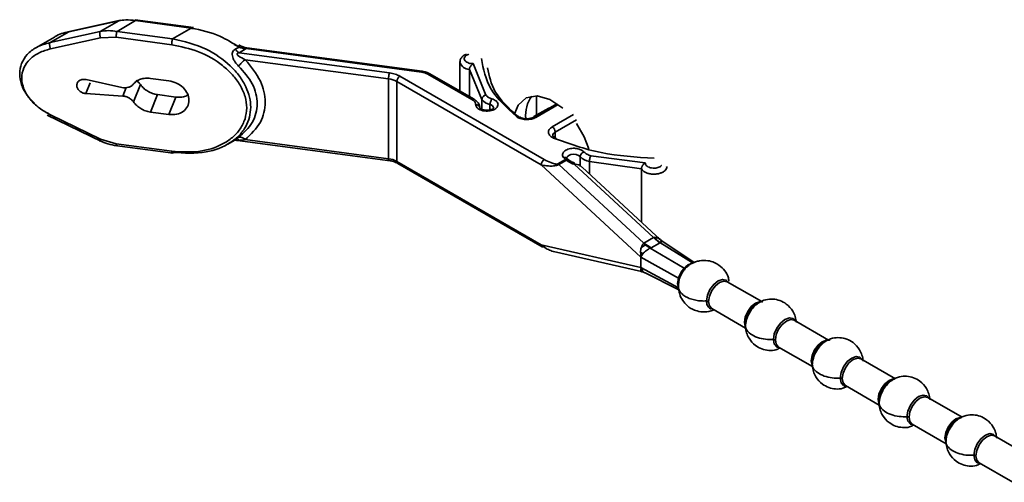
# Model space of a CAD drawing. Header units: millimetres. Extents: x 2 to 1120, y -2 to 861.
# Tile 193 of 226: x 801 to 820, y 738 to 747. Entities that reach past the tile are written whole.
import ezdxf

# ---------------------------------------------------------------- set-up
doc = ezdxf.new("R2010")
doc.units = ezdxf.units.MM

msp = doc.modelspace()

# ---------------------------------------------------------------- linework, layer by layer
at = {"color": 7, "linetype": 'Continuous', "lineweight": 35}
for p, q in [((804.7619, 746.9327), (803.6285, 747.0837)), ((803.346, 747.0747), (802.321, 746.8488)), ((803.3142, 747.0642), (802.3418, 746.8499)), ((802.9529, 746.8557), (803.3142, 747.0642)), ((803.6391, 747.0663), (803.2777, 746.8577)), ((804.7184, 746.9225), (803.6391, 747.0663)), ((804.3571, 746.7139), (804.7184, 746.9225)), ((802.0642, 746.7471), (801.7028, 746.5385)), ((801.9805, 746.6413), (802.9529, 746.8557)), ((802.3418, 746.8499), (801.9805, 746.6413)), ((801.988, 746.5184), (802.9604, 746.7327)), ((802.9604, 746.7327), (803.259, 746.7428)), ((803.259, 746.7428), (804.3383, 746.599)), ((803.2777, 746.8577), (804.3571, 746.7139)), ((805.6268, 746.5663), (805.5519, 746.6051)), ((805.6444, 746.5529), (805.573, 746.5117)), ((805.7841, 746.5219), (805.6451, 746.4416)), ((809.185, 746.0686), (805.7841, 746.5219)), ((809.196, 746.0832), (805.7951, 746.5364)), ((805.6451, 746.4416), (808.564, 746.0526)), ((808.5453, 745.9377), (805.7668, 746.308)), ((809.9313, 746.2593), (809.9313, 745.697)), ((810.1903, 746.2312), (810.4341, 745.6222)), ((804.2842, 745.8985), (803.9269, 745.9461)), ((808.5453, 745.9377), (808.5453, 744.3863)), ((808.7649, 745.9883), (811.5665, 744.371)), ((810.1627, 745.5352), (809.3055, 746.03)), ((810.2044, 745.5393), (809.3467, 746.0344)), ((810.3566, 745.5364), (810.1131, 746.1204)), ((810.1131, 745.592), (810.1131, 746.1204)), ((802.6766, 745.9215), (803.3743, 745.7691)), ((803.7337, 745.8246), (803.5987, 745.4871)), ((808.706, 745.8863), (808.706, 744.3348)), ((811.5076, 744.2689), (808.706, 745.8863)), ((803.3896, 745.6022), (802.6728, 745.651)), ((803.9269, 745.2929), (804.0619, 745.6304)), ((804.0619, 745.6304), (804.4191, 745.5828)), ((804.4191, 745.5828), (804.2842, 745.2453)), ((811.4187, 745.6056), (811.4187, 745.2334)), ((811.8124, 745.4534), (811.3605, 745.1925)), ((811.653, 745.3687), (811.3669, 745.2036)), ((811.6594, 745.365), (811.653, 745.3687)), ((801.9194, 745.2342), (802.9796, 744.7179)), ((801.9268, 745.2749), (801.9805, 745.2386)), ((802.9604, 744.7639), (801.988, 745.2374)), ((803.9269, 745.2929), (804.2842, 745.2453)), ((803.259, 744.6742), (802.9604, 744.7639)), ((803.2355, 744.6427), (804.3683, 744.4917)), ((804.3383, 744.5304), (803.259, 744.6742)), ((805.4252, 744.6693), (805.5493, 744.741)), ((805.6148, 744.7421), (808.5745, 744.3477)), ((805.7668, 744.7566), (808.5453, 744.3863)), ((811.9805, 744.3742), (811.9388, 744.4115)), ((812.4718, 744.4458), (813.5268, 744.3051)), ((808.706, 744.3348), (811.5076, 742.7175)), ((808.7233, 744.2967), (811.5249, 742.6794)), ((813.4411, 742.4799), (811.5076, 744.2689)), ((811.8297, 744.2871), (811.9805, 744.3742)), ((811.8467, 744.2744), (811.8297, 744.2871)), ((811.8467, 744.2744), (811.9975, 744.3615)), ((811.8467, 744.2744), (813.497, 742.746)), ((812.0057, 744.3931), (812.0051, 744.3933)), ((812.1462, 744.2806), (813.6873, 742.8559)), ((812.1462, 744.2806), (812.1721, 744.2805)), ((813.8294, 742.8081), (812.2989, 744.2243)), ((813.4527, 744.1925), (812.4411, 744.3331)), ((813.4527, 743.1566), (813.4527, 744.1925)), ((811.5076, 742.7175), (813.4411, 742.2742)), ((813.535, 742.7117), (813.4955, 742.7443)), ((813.6873, 742.8559), (813.497, 742.746)), ((813.498, 742.7465), (813.6384, 742.6587)), ((813.6232, 742.6519), (813.535, 742.7117)), ((813.7993, 742.7516), (813.6384, 742.6587)), ((813.686, 742.8558), (813.7993, 742.7516)), ((813.6896, 742.8568), (813.7155, 742.8325)), ((813.8103, 742.76), (813.7155, 742.8325)), ((813.8103, 742.76), (813.7993, 742.7516)), ((813.8103, 742.76), (814.4525, 742.3621)), ((814.4763, 742.3764), (813.8479, 742.794)), ((811.7434, 742.5875), (813.451, 742.196)), ((813.4384, 742.5408), (813.4361, 742.5721)), ((813.4525, 742.5613), (813.4362, 742.5721)), ((813.4384, 742.5408), (813.4525, 742.5613)), ((813.4384, 742.5408), (813.4422, 742.5157)), ((813.4422, 742.5157), (813.4444, 742.4925)), ((813.4525, 742.5613), (813.4797, 742.5425)), ((813.6384, 742.6587), (813.6232, 742.6519)), ((813.6232, 742.6519), (814.2798, 742.2624)), ((813.4411, 742.4799), (814.1703, 742.0697)), ((813.4411, 742.4799), (813.4411, 742.2742)), ((813.4364, 742.2219), (813.4378, 742.2292)), ((813.4364, 742.2219), (813.446, 742.2185)), ((813.4427, 742.2454), (813.4378, 742.2292)), ((813.446, 742.2185), (813.4378, 742.2292)), ((814.1703, 741.8797), (813.4411, 742.2742)), ((813.4444, 742.2591), (813.4427, 742.2454)), ((813.4427, 742.2454), (813.4557, 742.24)), ((813.446, 742.2185), (813.4769, 742.2059)), ((813.4557, 742.24), (813.4769, 742.2059)), ((813.5211, 742.1708), (814.1785, 741.8448)), ((814.1546, 741.9651), (814.1703, 742.0697)), ((814.1703, 741.8797), (814.1546, 741.9651)), ((814.1691, 741.942), (814.1864, 742.052)), ((815.7851, 741.6152), (815.1168, 742.001)), ((814.8168, 741.4814), (815.4729, 741.1026)), ((815.4654, 741.1936), (815.4744, 741.2715)), ((817.0815, 740.8668), (816.4131, 741.2526)), ((816.1131, 740.733), (816.7692, 740.3543)), ((816.7618, 740.4452), (816.7708, 740.5231)), ((818.3779, 740.1184), (817.7095, 740.5043)), ((817.4095, 739.9846), (818.0656, 739.6059)), ((818.0581, 739.6968), (818.0671, 739.7748)), ((819.6742, 739.3701), (819.0058, 739.7559)), ((818.7059, 739.2363), (819.362, 738.8575)), ((819.3545, 738.9485), (819.3635, 739.0264)), ((820.9706, 738.6217), (820.3022, 739.0075)), ((820.0022, 738.4879), (820.6583, 738.1091))]:
    msp.add_line(p, q, dxfattribs=at)
at = {"color": 8, "linetype": 'Continuous', "lineweight": 35}
for p, q in [((802.6728, 745.651), (802.7565, 745.8604)), ((803.4547, 745.7651), (803.3896, 745.6022)), ((810.3566, 745.5364), (810.3566, 745.3442)), ((810.5137, 745.4362), (810.5137, 745.3329)), ((811.8343, 745.4379), (811.4024, 745.1885)), ((811.7206, 745.0048), (812.1317, 745.2421)), ((812.1906, 745.1401), (811.7795, 744.9028)), ((811.7795, 744.9028), (811.7795, 744.7963)), ((812.2639, 744.2335), (812.2639, 744.428)), ((812.006, 744.3812), (812.0122, 744.367)), ((812.4411, 744.0926), (812.4411, 744.3331))]:
    msp.add_line(p, q, dxfattribs=at)
at = {"color": 8, "linetype": 'Continuous', "lineweight": 35, "flags": 128}
for points in [[(805.7841, 746.5219), (805.7877, 746.5297), (805.7912, 746.5346), (805.7945, 746.5364), (805.7951, 746.5364)], [(809.196, 746.0832), (809.1954, 746.0832), (809.1922, 746.0814), (809.1886, 746.0764), (809.185, 746.0686)], [(812.2639, 744.428), (812.2323, 744.4522), (812.1872, 744.4678), (812.1352, 744.4724), (812.0841, 744.4653), (812.0414, 744.4476), (812.0135, 744.4219), (812.0043, 744.3949)], [(815.1425, 741.9862), (815.0986, 742.0325), (815.0256, 742.0467), (814.9395, 742.0168), (814.8534, 741.9473), (814.7804, 741.8488), (814.7316, 741.7364), (814.7145, 741.6271)], [(814.7546, 741.6187), (814.7708, 741.7218), (814.8168, 741.8278), (814.8856, 741.9207), (814.9668, 741.9862), (815.048, 742.0144), (815.1168, 742.001)], [(814.8168, 741.4814), (814.8168, 741.4814), (814.7708, 741.5343), (814.7546, 741.6187)], [(815.7699, 741.6125), (815.7443, 741.6124), (815.6631, 741.5842), (815.582, 741.5187), (815.5131, 741.4258), (815.4672, 741.3198), (815.451, 741.2167)], [(815.451, 741.2167), (815.4672, 741.1323), (815.4775, 741.1135)], [(816.4389, 741.2378), (816.395, 741.2841), (816.322, 741.2983), (816.2359, 741.2684), (816.1498, 741.1989), (816.0768, 741.1004), (816.028, 740.988), (816.0109, 740.8787)], [(816.051, 740.8704), (816.0672, 740.9734), (816.1131, 741.0795), (816.182, 741.1723), (816.2631, 741.2378), (816.3443, 741.266), (816.4131, 741.2526)], [(816.0109, 740.8787), (816.028, 740.7892), (816.0768, 740.733), (816.1389, 740.7182)], [(816.1131, 740.733), (816.1131, 740.733), (816.0672, 740.786), (816.051, 740.8704)], [(817.0663, 740.8641), (817.0407, 740.864), (816.9595, 740.8358), (816.8783, 740.7703), (816.8095, 740.6775), (816.7635, 740.5714), (816.7474, 740.4684)], [(816.7474, 740.4684), (816.7635, 740.384), (816.7739, 740.3651)], [(817.7352, 740.4894), (817.6913, 740.5358), (817.6183, 740.5499), (817.5322, 740.52), (817.4461, 740.4505), (817.3731, 740.3521), (817.3244, 740.2396), (817.3072, 740.1303)], [(817.3474, 740.122), (817.3635, 740.2251), (817.4095, 740.3311), (817.4783, 740.4239), (817.5595, 740.4894), (817.6407, 740.5176), (817.7095, 740.5043)], [(817.3072, 740.1303), (817.3244, 740.0408), (817.3731, 739.9847), (817.4353, 739.9698)], [(817.4095, 739.9846), (817.4095, 739.9847), (817.3635, 740.0376), (817.3474, 740.122)], [(818.3627, 740.1158), (818.337, 740.1156), (818.2559, 740.0874), (818.1747, 740.0219), (818.1059, 739.9291), (818.0599, 739.8231), (818.0437, 739.72)], [(818.0437, 739.72), (818.0599, 739.6356), (818.0702, 739.6167)], [(819.0316, 739.741), (818.9877, 739.7874), (818.9147, 739.8016), (818.8286, 739.7716), (818.7425, 739.7022), (818.6695, 739.6037), (818.6207, 739.4913), (818.6036, 739.3819)], [(818.6437, 739.3736), (818.6599, 739.4767), (818.7059, 739.5827), (818.7747, 739.6755), (818.8559, 739.741), (818.937, 739.7693), (819.0058, 739.7559)], [(818.6036, 739.3819), (818.6207, 739.2924), (818.6695, 739.2363), (818.7316, 739.2214)], [(818.7059, 739.2363), (818.7059, 739.2363), (818.6599, 739.2892), (818.6437, 739.3736)], [(819.659, 739.3674), (819.6334, 739.3673), (819.5522, 739.339), (819.471, 739.2735), (819.4022, 739.1807), (819.3562, 739.0747), (819.3401, 738.9716)], [(819.3401, 738.9716), (819.3562, 738.8872), (819.3666, 738.8683)], [(820.328, 738.9927), (820.284, 739.039), (820.211, 739.0532), (820.125, 739.0233), (820.0389, 738.9538), (819.9659, 738.8553), (819.9171, 738.7429), (819.9, 738.6336)], [(819.9401, 738.6253), (819.9562, 738.7283), (820.0022, 738.8343), (820.071, 738.9272), (820.1522, 738.9927), (820.2334, 739.0209), (820.3022, 739.0075)], [(819.9, 738.6336), (819.9171, 738.544), (819.9659, 738.4879), (820.028, 738.473)], [(820.0022, 738.4879), (820.0022, 738.4879), (819.9562, 738.5408), (819.9401, 738.6253)]]:
    msp.add_lwpolyline(points, dxfattribs=at)
at = {"color": 7, "linetype": 'Continuous', "lineweight": 35, "flags": 128}
for points in [[(811.9254, 745.3651), (811.9242, 745.3662), (811.6729, 745.5354), (811.4284, 745.605), (811.2173, 745.5676), (811.0624, 745.4272), (810.9948, 745.2682)], [(812.4339, 744.5793), (812.3406, 744.8116), (812.1906, 745.067)]]:
    msp.add_lwpolyline(points, dxfattribs=at)
at = {"color": 8, "linetype": 'Continuous', "lineweight": 35}
for centre, radius, start, end in [((810.1143, 746.3112), 0.1908, 196.52062, 269.65445), ((810.1871, 745.5011), 0.0419, 65.70548, 125.61648), ((810.5048, 745.3545), 0.0822, 9.31731, 83.77602), ((811.8129, 744.8274), 0.0825, 113.842, 174.99716), ((808.7468, 744.3303), 0.0411, 173.70115, 234.98667), ((811.5472, 742.7125), 0.04, 172.74417, 235.94365)]:
    msp.add_arc(centre, radius, start, end, dxfattribs=at)
at = {"color": 7, "linetype": 'Continuous', "lineweight": 35}
for centre, radius, start, end in [((808.4937, 745.4997), 0.441, 61.22541, 83.28569), ((808.8339, 745.8804), 0.1281, 122.60548, 177.39452), ((811.8425, 745.2257), 0.6391, 144.03025, 185.28851), ((810.5813, 745.7155), 0.2874, 218.55477, 256.39218), ((811.6516, 744.897), 0.1281, 2.60548, 57.39452), ((812.4989, 744.6539), 0.326, 223.87209, 259.78232), ((808.4937, 743.9483), 0.441, 61.22541, 83.28569), ((811.6355, 744.2631), 0.1281, 122.60548, 177.39452), ((811.932, 744.2916), 0.0958, 46.86207, 59.58084), ((811.5415, 742.7144), 0.0388, 244.55944, 295.3963)]:
    msp.add_arc(centre, radius, start, end, dxfattribs=at)
for points, knots in [([(803.3142, 747.0642), (803.3576, 747.0711), (803.462, 747.0876), (803.5738, 747.0742), (803.6391, 747.0663)], [0, 0, 0, 0, 0.4156114, 1, 1, 1, 1]), ([(804.7184, 746.9225), (804.9088, 746.8809), (805.238, 746.8089), (805.5239, 746.6288), (805.6444, 746.5529)], [0, 0, 0, 0, 0.57814385, 1, 1, 1, 1]), ([(802.0655, 746.7451), (802.0699, 746.7485), (802.143, 746.8061), (802.2455, 746.8287), (802.3418, 746.8499)], [0, 0, 0, 0, 0.0598779, 1, 1, 1, 1]), ([(803.2777, 746.8577), (803.2219, 746.8648), (803.1102, 746.879), (803.0053, 746.8634), (802.9529, 746.8557)], [0, 0, 0, 0, 0.4996319, 1, 1, 1, 1]), ([(801.9805, 746.6413), (801.889, 746.6149), (801.718, 746.5655), (801.5293, 746.4172), (801.4155, 746.2393), (801.3769, 746.0349), (801.4164, 745.82), (801.5178, 745.6174), (801.6297, 745.5068), (801.6807, 745.4564)], [0, 0, 0, 0, 0.1728596, 0.3228483, 0.4654249, 0.6017107, 0.7379918, 0.8805733, 1, 1, 1, 1]), ([(801.988, 745.2374), (801.9129, 745.2791), (801.7629, 745.3623), (801.5824, 745.5369), (801.4592, 745.7386), (801.4153, 745.9543), (801.4592, 746.1582), (801.5824, 746.3271), (801.7629, 746.4535), (801.9129, 746.4968), (801.988, 746.5184)], [0, 0, 0, 0, 0.1255544, 0.2507184, 0.3755059, 0.4999988, 0.6244916, 0.7492788, 0.8744419, 1, 1, 1, 1]), ([(805.6375, 746.182), (805.6137, 746.2072), (805.5771, 746.2459), (805.5395, 746.3079), (805.5196, 746.3574), (805.5109, 746.4054), (805.5165, 746.4499), (805.5374, 746.4872), (805.5608, 746.5033), (805.573, 746.5117)], [0, 0, 0, 0, 0.25522147, 0.39175046, 0.51354124, 0.63820422, 0.75173982, 0.86995332, 1, 1, 1, 1]), ([(805.6265, 746.5659), (805.6301, 746.57), (805.6373, 746.578), (805.6459, 746.5856), (805.6522, 746.5893), (805.6558, 746.5892), (805.6571, 746.5856), (805.6558, 746.5784), (805.6518, 746.5675), (805.6469, 746.5578), (805.6444, 746.5529)], [0, 0, 0, 0, 0.13079898, 0.26019392, 0.3844256, 0.50057893, 0.61617855, 0.73998964, 0.8691709, 1, 1, 1, 1]), ([(805.7841, 746.5219), (805.7595, 746.5234), (805.7107, 746.5266), (805.6664, 746.5442), (805.6444, 746.5529)], [0, 0, 0, 0, 0.5040631, 1, 1, 1, 1]), ([(805.7956, 746.5363), (805.7706, 746.541), (805.7211, 746.5503), (805.6772, 746.5759), (805.6554, 746.5887)], [0, 0, 0, 0, 0.5038911, 1, 1, 1, 1]), ([(805.7668, 746.308), (805.7205, 746.3289), (805.6642, 746.3543), (805.6162, 746.3968), (805.6084, 746.4098), (805.6068, 746.4158), (805.6066, 746.4199), (805.6076, 746.4237), (805.6106, 746.4287), (805.6219, 746.4373), (805.6352, 746.4398), (805.6451, 746.4416)], [0, 0, 0, 0, 0.5937674, 0.7207293, 0.7657997, 0.7848432, 0.8022961, 0.820203, 0.8386067, 0.880437, 1, 1, 1, 1]), ([(810.0603, 746.4151), (810.0487, 746.4111), (810.0125, 746.3988), (809.9756, 746.3673), (809.9498, 746.3314), (809.9347, 746.2977), (809.9326, 746.2738), (809.9313, 746.2593)], [0, 0, 0, 0, 0.1587699, 0.4942862, 0.6535935, 0.7885385, 1, 1, 1, 1]), ([(805.6375, 746.182), (805.6459, 746.1933), (805.6632, 746.2162), (805.6966, 746.2513), (805.7325, 746.2837), (805.7555, 746.3), (805.7668, 746.308)], [0, 0, 0, 0, 0.2448075, 0.4999987, 0.7551906, 1, 1, 1, 1]), ([(805.6375, 744.8011), (805.7365, 744.8917), (805.8855, 745.0281), (805.9788, 745.266), (806.004, 745.4545), (805.9788, 745.6481), (805.8855, 745.905), (805.7365, 746.0714), (805.6375, 746.182)], [0, 0, 0, 0, 0.2503755, 0.3766797, 0.4999992, 0.6233477, 0.7496318, 1, 1, 1, 1]), ([(805.7668, 746.308), (805.8779, 746.1729), (806.089, 745.9161), (806.1803, 745.4776), (806.0893, 745.063), (805.8782, 744.8624), (805.7668, 744.7566)], [0, 0, 0, 0, 0.2630506, 0.4999498, 0.736245, 1, 1, 1, 1]), ([(810.1131, 746.1204), (810.1135, 746.1256), (810.1143, 746.1363), (810.1204, 746.1537), (810.1294, 746.1709), (810.1442, 746.1918), (810.1655, 746.2136), (810.1821, 746.2254), (810.1903, 746.2312)], [0, 0, 0, 0, 0.1230167, 0.2504014, 0.380696, 0.5118219, 0.7573025, 1, 1, 1, 1]), ([(810.4673, 746.1509), (810.4987, 745.9921), (810.5659, 745.6528), (810.8826, 745.3636), (811.0511, 745.2097)], [0, 0, 0, 0, 0.4680484, 1, 1, 1, 1]), ([(809.3472, 746.0341), (809.3244, 746.0456), (809.2792, 746.0683), (809.2235, 746.0782), (809.196, 746.0832)], [0, 0, 0, 0, 0.5041501, 1, 1, 1, 1]), ([(809.3472, 746.0341), (809.3411, 746.0363), (809.3289, 746.0407), (809.3133, 746.0336), (809.3055, 746.03)], [0, 0, 0, 0, 0.4999489, 1, 1, 1, 1]), ([(804.6503, 745.6227), (804.6239, 745.609), (804.5569, 745.5741), (804.4711, 745.5795), (804.4191, 745.5828)], [0, 0, 0, 0, 0.39332929, 1, 1, 1, 1]), ([(810.3566, 745.5364), (810.358, 745.5464), (810.3608, 745.5671), (810.3818, 745.5947), (810.4079, 745.6139), (810.4256, 745.6195), (810.4341, 745.6222)], [0, 0, 0, 0, 0.2702613, 0.5624294, 0.7897364, 1, 1, 1, 1]), ([(810.3189, 745.3735), (810.3156, 745.3949), (810.3105, 745.4275), (810.2742, 745.4894), (810.234, 745.5181), (810.2044, 745.5393)], [0, 0, 0, 0, 0.3344126, 0.5102225, 1, 1, 1, 1]), ([(810.5519, 745.547), (810.5671, 745.5417), (810.5973, 745.5312), (810.634, 745.5067), (810.6608, 745.4763), (810.6721, 745.4407), (810.6655, 745.4048), (810.6429, 745.3732), (810.6092, 745.3475), (810.5674, 745.3284), (810.519, 745.3154), (810.4642, 745.3096), (810.4051, 745.3121), (810.3465, 745.3248), (810.2965, 745.3466), (810.2609, 745.3746), (810.24, 745.4046), (810.2372, 745.425), (810.2359, 745.4346)], [0, 0, 0, 0, 0.0578076, 0.11571, 0.1814862, 0.250005, 0.3185239, 0.3843, 0.4420604, 0.5000129, 0.5577734, 0.6157259, 0.6815021, 0.750021, 0.8185398, 0.884316, 0.9452116, 1, 1, 1, 1]), ([(810.3193, 745.367), (810.3178, 745.3767), (810.3147, 745.3967), (810.2922, 745.4194), (810.2642, 745.4325), (810.2451, 745.4339), (810.2359, 745.4346)], [0, 0, 0, 0, 0.27026133, 0.56242939, 0.78973642, 1, 1, 1, 1]), ([(810.5848, 745.3675), (810.585, 745.368), (810.5854, 745.3689), (810.5778, 745.3602), (810.5624, 745.3497), (810.5401, 745.3399), (810.5151, 745.3326), (810.4883, 745.3277), (810.4574, 745.3255), (810.4249, 745.3268), (810.396, 745.3312), (810.3703, 745.3382), (810.3491, 745.3466), (810.3321, 745.3567), (810.3171, 745.3702), (810.3181, 745.3721), (810.3189, 745.3735)], [0, 0, 0, 0, 0.0598027, 0.1165747, 0.1935566, 0.2681459, 0.3188857, 0.3812067, 0.4483074, 0.5158326, 0.5866723, 0.6395764, 0.70166, 0.7727604, 0.8277892, 1, 1, 1, 1]), ([(810.5137, 745.4362), (810.5144, 745.4466), (810.5158, 745.4683), (810.5261, 745.5026), (810.539, 745.5303), (810.5477, 745.5416), (810.5519, 745.547)], [0, 0, 0, 0, 0.2702613, 0.5624294, 0.7897364, 1, 1, 1, 1]), ([(801.9805, 745.2386), (801.9787, 745.2343), (801.9751, 745.2258), (801.9717, 745.2167), (801.9698, 745.2108), (801.9702, 745.2099), (801.9703, 745.2095)], [0, 0, 0, 0, 0.2549016, 0.5098032, 0.7647048, 1, 1, 1, 1]), ([(804.3571, 744.5092), (804.5792, 744.4959), (804.9877, 744.4715), (805.4193, 744.6431), (805.6563, 744.8373), (805.7847, 745.0057), (805.8273, 745.1325), (805.8478, 745.1934)], [0, 0, 0, 0, 0.3346392, 0.6153794, 0.7527551, 0.8811152, 1, 1, 1, 1]), ([(811.4024, 745.1885), (811.3897, 745.182), (811.3642, 745.1689), (811.3168, 745.1551), (811.2639, 745.1467), (811.2069, 745.1454), (811.151, 745.1515), (811.1008, 745.1644), (811.0574, 745.182), (811.0356, 745.1972), (811.0247, 745.2048)], [0, 0, 0, 0, 0.1188757, 0.2379579, 0.3672998, 0.4999956, 0.6326914, 0.7620332, 0.8809137, 1, 1, 1, 1]), ([(811.3608, 745.1927), (811.3524, 745.1883), (811.3394, 745.1816), (811.3155, 745.1735), (811.2885, 745.1667), (811.2542, 745.162), (811.2164, 745.161), (811.179, 745.164), (811.1469, 745.1703), (811.1077, 745.1823), (811.0893, 745.1939), (811.0759, 745.2024)], [0, 0, 0, 0, 0.1126222, 0.1740513, 0.2633824, 0.3769039, 0.4851766, 0.5943229, 0.7073976, 0.7877131, 1, 1, 1, 1]), ([(811.3608, 745.1927), (811.3668, 745.1949), (811.379, 745.1993), (811.3946, 745.1921), (811.4024, 745.1885)], [0, 0, 0, 0, 0.4999489, 1, 1, 1, 1]), ([(805.7608, 745.1564), (805.7329, 745.09), (805.6773, 744.9572), (805.523, 744.7948), (805.2678, 744.6255), (804.8679, 744.499), (804.515, 744.5199), (804.3383, 744.5304)], [0, 0, 0, 0, 0.1426169, 0.2854357, 0.4284631, 0.7139023, 1, 1, 1, 1]), ([(811.7487, 744.7868), (811.7356, 744.7931), (811.7094, 744.8057), (811.6788, 744.8307), (811.6565, 744.8597), (811.6459, 744.892), (811.6481, 744.9249), (811.6627, 744.9554), (811.6865, 744.9828), (811.7092, 744.9975), (811.7206, 745.0048)], [0, 0, 0, 0, 0.1188757, 0.2379579, 0.3672998, 0.4999956, 0.6326914, 0.7620332, 0.8809137, 1, 1, 1, 1]), ([(805.7668, 744.7566), (805.7555, 744.7661), (805.7325, 744.7855), (805.6966, 744.8026), (805.6632, 744.8093), (805.6459, 744.8038), (805.6375, 744.8011)], [0, 0, 0, 0, 0.2448089, 0.5000007, 0.7551921, 1, 1, 1, 1]), ([(811.7814, 744.7954), (811.7727, 744.7995), (811.7594, 744.8059), (811.7427, 744.8181), (811.7303, 744.8319), (811.7306, 744.8336), (811.7307, 744.8347)], [0, 0, 0, 0, 0.2186401, 0.3325864, 0.5566471, 1, 1, 1, 1]), ([(811.7956, 744.7725), (811.7952, 744.7759), (811.7937, 744.7878), (811.7865, 744.7917), (811.7814, 744.7945)], [0, 0, 0, 0, 0.2834087, 1, 1, 1, 1]), ([(802.9408, 744.7368), (802.9938, 744.7136), (803.0997, 744.6674), (803.2123, 744.648), (803.2685, 744.6383)], [0, 0, 0, 0, 0.5004807, 1, 1, 1, 1]), ([(805.5524, 744.7483), (805.5531, 744.7473), (805.5547, 744.7452), (805.5653, 744.7444), (805.5865, 744.7445), (805.6072, 744.7428), (805.6211, 744.7417)], [0, 0, 0, 0, 0.19157638, 0.39249751, 0.59200263, 1, 1, 1, 1]), ([(805.6451, 744.7541), (805.6352, 744.7525), (805.6219, 744.7503), (805.6106, 744.7471), (805.6076, 744.7457), (805.6066, 744.7448), (805.6068, 744.744), (805.6084, 744.7431), (805.6162, 744.7417), (805.6642, 744.7417), (805.7205, 744.7498), (805.7668, 744.7566)], [0, 0, 0, 0, 0.119584, 0.1614099, 0.1798083, 0.1977088, 0.2151661, 0.2342137, 0.2792899, 0.4062492, 1, 1, 1, 1]), ([(811.9388, 744.4115), (811.9322, 744.4229), (811.9173, 744.4486), (811.922, 744.4856), (811.941, 744.517), (811.9671, 744.5411), (812.0031, 744.5621), (812.0486, 744.5782), (812.0995, 744.5876), (812.1506, 744.5895), (812.1991, 744.5851), (812.2528, 744.5729), (812.3044, 744.5507), (812.3283, 744.5274), (812.3389, 744.517)], [0, 0, 0, 0, 0.0913407, 0.2060828, 0.2754572, 0.3450922, 0.421424, 0.5, 0.5785761, 0.6549079, 0.7242821, 0.7939172, 0.9086593, 1, 1, 1, 1]), ([(812.0154, 744.3624), (812.0143, 744.3707), (812.0128, 744.3835), (812.0032, 744.397), (811.9933, 744.4054), (811.9811, 744.4112), (811.9632, 744.4152), (811.9484, 744.413), (811.9388, 744.4115)], [0, 0, 0, 0, 0.2394568, 0.3683607, 0.5, 0.6316393, 0.7605432, 1, 1, 1, 1]), ([(812.2639, 744.428), (812.2652, 744.438), (812.268, 744.4588), (812.2883, 744.4873), (812.3135, 744.5077), (812.3306, 744.514), (812.3389, 744.517)], [0, 0, 0, 0, 0.2702613, 0.5624294, 0.7897364, 1, 1, 1, 1]), ([(812.4411, 744.3331), (812.4416, 744.3435), (812.4428, 744.3652), (812.4511, 744.4001), (812.4614, 744.4285), (812.4684, 744.4402), (812.4718, 744.4458)], [0, 0, 0, 0, 0.2702613, 0.5624294, 0.7897364, 1, 1, 1, 1]), ([(808.5531, 744.3505), (808.5827, 744.3454), (808.6477, 744.334), (808.6966, 744.3098), (808.7233, 744.2967)], [0, 0, 0, 0, 0.4552781, 1, 1, 1, 1]), ([(811.5076, 744.2689), (811.5405, 744.2613), (811.5969, 744.2481), (811.6808, 744.2433), (811.7416, 744.2463), (811.7842, 744.2525), (811.8207, 744.2614), (811.8384, 744.2703), (811.8467, 744.2744)], [0, 0, 0, 0, 0.343906, 0.5908281, 0.7195379, 0.8278365, 0.9193496, 1, 1, 1, 1]), ([(811.8297, 744.2871), (811.8278, 744.2862), (811.8239, 744.2844), (811.8135, 744.2822), (811.7921, 744.2821), (811.7487, 744.2901), (811.667, 744.3175), (811.6069, 744.3495), (811.5665, 744.371)], [0, 0, 0, 0, 0.0232747, 0.0475195, 0.1040404, 0.2230669, 0.4770563, 1, 1, 1, 1]), ([(812.0419, 744.3387), (812.0411, 744.3468), (812.0398, 744.3593), (812.0322, 744.3711), (812.0243, 744.3778), (812.0144, 744.3814), (812.0001, 744.3823), (811.9883, 744.3774), (811.9805, 744.3742)], [0, 0, 0, 0, 0.23945684, 0.36836066, 0.5, 0.63163934, 0.76054316, 1, 1, 1, 1]), ([(812.0419, 744.3387), (812.0431, 744.345), (812.045, 744.3546), (812.0415, 744.3633), (812.0365, 744.3681), (812.0291, 744.3703), (812.0169, 744.3699), (812.0052, 744.3648), (811.9975, 744.3615)], [0, 0, 0, 0, 0.232076, 0.3586569, 0.4893549, 0.6216047, 0.7526541, 1, 1, 1, 1]), ([(811.9975, 744.3615), (812.0126, 744.3484), (812.0395, 744.325), (812.0909, 744.2973), (812.1266, 744.2865), (812.1462, 744.2806)], [0, 0, 0, 0, 0.3645094, 0.6528059, 1, 1, 1, 1]), ([(812.0414, 744.3631), (812.039, 744.3655), (812.0353, 744.3692), (812.0302, 744.3732), (812.0269, 744.3755), (812.0232, 744.3778), (812.0203, 744.3794), (812.0184, 744.3804)], [0, 0, 0, 0, 0.3600592, 0.5424593, 0.6642898, 0.7771431, 1, 1, 1, 1]), ([(812.1492, 744.3061), (812.1278, 744.3129), (812.0847, 744.3264), (812.0525, 744.3539), (812.0363, 744.3678)], [0, 0, 0, 0, 0.4974569, 1, 1, 1, 1]), ([(812.1462, 744.2806), (812.1468, 744.2844), (812.1481, 744.2922), (812.1491, 744.3005), (812.1494, 744.3058), (812.1487, 744.3059), (812.1484, 744.306)], [0, 0, 0, 0, 0.2406394, 0.4994768, 0.7720467, 1, 1, 1, 1]), ([(812.1721, 744.2805), (812.1901, 744.278), (812.2284, 744.2726), (812.2709, 744.2507), (812.2912, 744.2291), (812.2973, 744.2227)], [0, 0, 0, 0, 0.382832, 0.816474, 1, 1, 1, 1]), ([(813.4527, 744.1925), (813.453, 744.1969), (813.4535, 744.2061), (813.4574, 744.2215), (813.4635, 744.2378), (813.4746, 744.2589), (813.4953, 744.2851), (813.5154, 744.2978), (813.5268, 744.3051)], [0, 0, 0, 0, 0.10464104, 0.21530379, 0.33169237, 0.45318612, 0.6886472, 1, 1, 1, 1]), ([(811.7435, 742.5877), (811.7427, 742.5878), (811.7251, 742.5905), (811.6763, 742.609), (811.5937, 742.6487), (811.5385, 742.6929), (811.5076, 742.7175)], [0, 0, 0, 0, 0.0084201, 0.1899692, 0.5477839, 1, 1, 1, 1]), ([(813.497, 742.746), (813.4918, 742.7409), (813.4804, 742.7295), (813.4631, 742.7011), (813.4534, 742.6755), (813.4475, 742.6599)], [0, 0, 0, 0, 0.2433891, 0.539009, 1, 1, 1, 1]), ([(813.4475, 742.6599), (813.4626, 742.6703), (813.4921, 742.6905), (813.5209, 742.7048), (813.535, 742.7117)], [0, 0, 0, 0, 0.5145044, 1, 1, 1, 1]), ([(813.7565, 742.8574), (813.7438, 742.8601), (813.7212, 742.8649), (813.6977, 742.8587), (813.6873, 742.8559)], [0, 0, 0, 0, 0.5599151, 1, 1, 1, 1]), ([(813.7155, 742.8325), (813.7233, 742.8381), (813.7391, 742.8494), (813.7507, 742.8546), (813.7566, 742.8573)], [0, 0, 0, 0, 0.4891844, 1, 1, 1, 1]), ([(813.836, 742.7968), (813.8245, 742.8107), (813.8015, 742.8387), (813.7714, 742.8512), (813.7565, 742.8574)], [0, 0, 0, 0, 0.5010111, 1, 1, 1, 1]), ([(813.8625, 742.783), (813.8463, 742.7945), (813.814, 742.8174), (813.7862, 742.8463), (813.7723, 742.8608)], [0, 0, 0, 0, 0.4996054, 1, 1, 1, 1]), ([(813.8737, 742.7676), (813.8719, 742.7735), (813.8693, 742.7824), (813.8631, 742.7822), (813.861, 742.7822)], [0, 0, 0, 0, 0.6588036, 1, 1, 1, 1]), ([(813.4475, 742.6599), (813.4439, 742.6466), (813.4364, 742.618), (813.4362, 742.588), (813.4361, 742.5721)], [0, 0, 0, 0, 0.468405, 1, 1, 1, 1]), ([(813.4422, 742.5156), (813.4446, 742.514), (813.4494, 742.5108), (813.4542, 742.5075), (813.4565, 742.5058)], [0, 0, 0, 0, 0.5002272, 1, 1, 1, 1]), ([(813.4565, 742.5058), (813.4547, 742.5025), (813.4513, 742.4967), (813.4465, 742.4938), (813.4444, 742.4926)], [0, 0, 0, 0, 0.5624096, 1, 1, 1, 1]), ([(813.4797, 742.5425), (813.4754, 742.5363), (813.4667, 742.5239), (813.4599, 742.5118), (813.4565, 742.5058)], [0, 0, 0, 0, 0.4994159, 1, 1, 1, 1]), ([(813.6232, 742.6519), (813.611, 742.6457), (813.5858, 742.6327), (813.5473, 742.6053), (813.5083, 742.5773), (813.4893, 742.5541), (813.4797, 742.5425)], [0, 0, 0, 0, 0.2368906, 0.492106, 0.7455447, 1, 1, 1, 1]), ([(813.4444, 742.4925), (813.4427, 742.4911), (813.4403, 742.489), (813.4398, 742.4839), (813.4407, 742.4812), (813.4411, 742.4799)], [0, 0, 0, 0, 0.5373101, 0.7682361, 1, 1, 1, 1]), ([(814.2798, 742.2624), (814.2939, 742.2762), (814.3221, 742.3038), (814.3669, 742.3341), (814.4112, 742.3552), (814.4388, 742.3598), (814.4525, 742.3621)], [0, 0, 0, 0, 0.25030824, 0.5002534, 0.75009616, 1, 1, 1, 1]), ([(814.5027, 742.3842), (814.493, 742.3816), (814.4607, 742.3728), (814.4187, 742.3488), (814.3695, 742.3177), (814.3444, 742.2963), (814.3309, 742.2848)], [0, 0, 0, 0, 0.1483889, 0.4919192, 0.7271044, 1, 1, 1, 1]), ([(815.15, 742.0091), (815.1458, 742.0385), (815.1353, 742.1115), (815.0679, 742.2224), (814.9743, 742.3163), (814.8599, 742.3806), (814.7311, 742.4171), (814.6037, 742.4183), (814.5269, 742.3924), (814.5027, 742.3842)], [0, 0, 0, 0, 0.1043564, 0.2589275, 0.4434909, 0.5656411, 0.7153729, 0.910547, 1, 1, 1, 1]), ([(813.4364, 742.2219), (813.4364, 742.2146), (813.4364, 742.1999), (813.4499, 742.197), (813.4566, 742.1955)], [0, 0, 0, 0, 0.5010125, 1, 1, 1, 1]), ([(813.4411, 742.2742), (813.4407, 742.2734), (813.4398, 742.2718), (813.44, 742.2683), (813.4419, 742.2639), (813.4434, 742.261), (813.4444, 742.2591)], [0, 0, 0, 0, 0.2292679, 0.4607127, 0.6469776, 1, 1, 1, 1]), ([(813.444, 742.1975), (813.4593, 742.1939), (813.4859, 742.1875), (813.5108, 742.1757), (813.5213, 742.1707)], [0, 0, 0, 0, 0.5764083, 1, 1, 1, 1]), ([(813.4445, 742.2592), (813.4456, 742.2578), (813.4479, 742.2549), (813.452, 742.2483), (813.4542, 742.2434), (813.4557, 742.24)], [0, 0, 0, 0, 0.2287975, 0.4679393, 1, 1, 1, 1]), ([(814.1703, 742.0697), (814.1759, 742.0872), (814.1871, 742.122), (814.2127, 742.173), (814.2434, 742.2211), (814.2677, 742.2486), (814.2798, 742.2624)], [0, 0, 0, 0, 0.250755, 0.500198, 0.7495436, 1, 1, 1, 1]), ([(814.1864, 742.052), (814.2006, 742.0901), (814.2282, 742.1648), (814.2786, 742.2267), (814.3032, 742.257)], [0, 0, 0, 0, 0.5107737, 1, 1, 1, 1]), ([(814.3032, 742.257), (814.3021, 742.2564), (814.2999, 742.2553), (814.2945, 742.2559), (814.2878, 742.2581), (814.2825, 742.261), (814.2798, 742.2624)], [0, 0, 0, 0, 0.2472382, 0.5006459, 0.753718, 1, 1, 1, 1]), ([(814.3032, 742.257), (814.3177, 742.2724), (814.3349, 742.2908), (814.3535, 742.3034), (814.3565, 742.3054)], [0, 0, 0, 0, 0.8387362, 1, 1, 1, 1]), ([(814.1691, 741.942), (814.1678, 741.9226), (814.1652, 741.8823), (814.1895, 741.8211), (814.2374, 741.7615), (814.31, 741.7084), (814.4019, 741.6665), (814.5052, 741.6389), (814.6112, 741.6249), (814.6809, 741.6264), (814.7145, 741.6271)], [0, 0, 0, 0, 0.1143113, 0.2373161, 0.3668852, 0.5000042, 0.6331225, 0.7626898, 0.885692, 1, 1, 1, 1]), ([(814.178, 742.0197), (814.1762, 742.0107), (814.1728, 741.9928), (814.1694, 741.9624), (814.1673, 741.9317), (814.1672, 741.9123), (814.1672, 741.9026)], [0, 0, 0, 0, 0.2595838, 0.5108588, 0.756913, 1, 1, 1, 1]), ([(814.1864, 742.052), (814.1864, 742.0532), (814.1863, 742.0558), (814.1831, 742.0603), (814.1779, 742.065), (814.1728, 742.0682), (814.1703, 742.0697)], [0, 0, 0, 0, 0.2467785, 0.4999986, 0.7532194, 1, 1, 1, 1]), ([(814.1718, 741.8736), (814.1803, 741.8243), (814.1968, 741.7286), (814.2647, 741.61), (814.3452, 741.5265), (814.4351, 741.4675), (814.5432, 741.4242), (814.6829, 741.4086), (814.7988, 741.4263), (814.8551, 741.4537), (814.8604, 741.4562)], [0, 0, 0, 0, 0.1572989, 0.3051346, 0.431462, 0.5305538, 0.6441001, 0.7993588, 0.9811015, 1, 1, 1, 1]), ([(814.7546, 741.6187), (814.748, 741.6217), (814.736, 741.627), (814.7211, 741.627), (814.7145, 741.6271)], [0, 0, 0, 0, 0.56, 1, 1, 1, 1]), ([(816.4578, 741.2081), (816.4516, 741.2472), (816.4394, 741.324), (816.38, 741.4531), (816.2809, 741.5646), (816.1394, 741.641), (816.0024, 741.6703), (815.8536, 741.6577), (815.7282, 741.5997), (815.6254, 741.5097), (815.5444, 741.4014), (815.4809, 741.2629), (815.4727, 741.1709), (815.4685, 741.1239)], [0, 0, 0, 0, 0.0744441, 0.1466444, 0.2691272, 0.3578394, 0.445728, 0.5371817, 0.6451134, 0.7166966, 0.8023881, 0.8991261, 1, 1, 1, 1]), ([(815.5845, 741.4916), (815.6011, 741.5097), (815.6347, 741.5464), (815.6906, 741.5861), (815.7454, 741.6092), (815.7852, 741.617), (815.8033, 741.6124), (815.8067, 741.6115)], [0, 0, 0, 0, 0.232831, 0.4728277, 0.7128244, 0.9456554, 1, 1, 1, 1]), ([(814.7595, 741.4972), (814.7695, 741.4887), (814.7848, 741.4755), (814.8054, 741.4723), (814.8126, 741.4712)], [0, 0, 0, 0, 0.6483713, 1, 1, 1, 1]), ([(815.4654, 741.1936), (815.4651, 741.1984), (815.4646, 741.2071), (815.4552, 741.2138), (815.451, 741.2167)], [0, 0, 0, 0, 0.56, 1, 1, 1, 1]), ([(816.0109, 740.8787), (815.9596, 740.8785), (815.8521, 740.8781), (815.6954, 740.9158), (815.5581, 740.9856), (815.4675, 741.0841), (815.4661, 741.1583), (815.4654, 741.1936)], [0, 0, 0, 0, 0.174207, 0.3654413, 0.5645272, 0.7930043, 1, 1, 1, 1]), ([(815.4685, 741.1239), (815.4747, 741.0849), (815.4869, 741.008), (815.5463, 740.8789), (815.6453, 740.7676), (815.7871, 740.6907), (815.9232, 740.6632), (816.0442, 740.6671), (816.1073, 740.7), (816.1294, 740.7115)], [0, 0, 0, 0, 0.1269543, 0.2500822, 0.45896, 0.6102466, 0.7601287, 0.9160905, 1, 1, 1, 1]), ([(816.0109, 740.8787), (816.0193, 740.8785), (816.0343, 740.8782), (816.0459, 740.8728), (816.051, 740.8704)], [0, 0, 0, 0, 0.56, 1, 1, 1, 1]), ([(817.7541, 740.4598), (817.748, 740.4988), (817.7358, 740.5756), (817.6763, 740.7048), (817.5772, 740.8162), (817.4357, 740.8926), (817.2988, 740.9219), (817.15, 740.9094), (817.0246, 740.8514), (816.9218, 740.7614), (816.8408, 740.653), (816.7773, 740.5145), (816.769, 740.4225), (816.7649, 740.3755)], [0, 0, 0, 0, 0.0744441, 0.1466444, 0.2691272, 0.3578394, 0.445728, 0.5371817, 0.6451134, 0.7166966, 0.8023881, 0.8991261, 1, 1, 1, 1]), ([(816.8809, 740.7432), (816.8974, 740.7613), (816.9311, 740.798), (816.9869, 740.8377), (817.0418, 740.8608), (817.0815, 740.8686), (817.0996, 740.864), (817.1031, 740.8632)], [0, 0, 0, 0, 0.232831, 0.4728277, 0.7128244, 0.9456554, 1, 1, 1, 1]), ([(816.7618, 740.4452), (816.7615, 740.4501), (816.7609, 740.4588), (816.7515, 740.4654), (816.7474, 740.4684)], [0, 0, 0, 0, 0.56, 1, 1, 1, 1]), ([(817.3072, 740.1303), (817.256, 740.1301), (817.1484, 740.1298), (816.9917, 740.1674), (816.8545, 740.2373), (816.7638, 740.3357), (816.7624, 740.4099), (816.7618, 740.4452)], [0, 0, 0, 0, 0.174207, 0.3654413, 0.5645272, 0.7930043, 1, 1, 1, 1]), ([(816.7649, 740.3755), (816.771, 740.3365), (816.7832, 740.2597), (816.8427, 740.1305), (816.9417, 740.0192), (817.0834, 739.9423), (817.2196, 739.9149), (817.3406, 739.9188), (817.4037, 739.9516), (817.4257, 739.9631)], [0, 0, 0, 0, 0.1269543, 0.2500822, 0.45896, 0.6102466, 0.7601287, 0.9160905, 1, 1, 1, 1]), ([(817.3072, 740.1303), (817.3157, 740.1301), (817.3307, 740.1298), (817.3423, 740.1244), (817.3474, 740.122)], [0, 0, 0, 0, 0.56, 1, 1, 1, 1]), ([(819.0505, 739.7114), (819.0443, 739.7504), (819.0321, 739.8272), (818.9727, 739.9564), (818.8736, 740.0679), (818.7321, 740.1442), (818.5952, 740.1735), (818.4464, 740.161), (818.3209, 740.103), (818.2181, 740.013), (818.1372, 739.9047), (818.0736, 739.7661), (818.0654, 739.6741), (818.0612, 739.6271)], [0, 0, 0, 0, 0.0744441, 0.1466444, 0.2691272, 0.3578394, 0.445728, 0.5371817, 0.6451134, 0.7166966, 0.8023881, 0.8991261, 1, 1, 1, 1]), ([(818.1773, 739.9948), (818.1938, 740.013), (818.2275, 740.0498), (818.2831, 740.0886), (818.3319, 740.1116), (818.3591, 740.1137), (818.3692, 740.1145)], [0, 0, 0, 0, 0.2725219, 0.553431, 0.8343401, 1, 1, 1, 1]), ([(818.0581, 739.6968), (818.0578, 739.7017), (818.0573, 739.7104), (818.0479, 739.7171), (818.0437, 739.72)], [0, 0, 0, 0, 0.56, 1, 1, 1, 1]), ([(818.6036, 739.3819), (818.5523, 739.3818), (818.4448, 739.3814), (818.2881, 739.419), (818.1509, 739.4889), (818.0602, 739.5873), (818.0588, 739.6616), (818.0581, 739.6968)], [0, 0, 0, 0, 0.174207, 0.3654413, 0.5645272, 0.7930043, 1, 1, 1, 1]), ([(818.0612, 739.6271), (818.0674, 739.5881), (818.0796, 739.5113), (818.1391, 739.3821), (818.2381, 739.2708), (818.3798, 739.1939), (818.5159, 739.1665), (818.637, 739.1704), (818.7, 739.2032), (818.7221, 739.2147)], [0, 0, 0, 0, 0.1269543, 0.2500822, 0.45896, 0.6102466, 0.7601287, 0.9160905, 1, 1, 1, 1]), ([(818.6036, 739.3819), (818.612, 739.3818), (818.6271, 739.3815), (818.6386, 739.376), (818.6437, 739.3736)], [0, 0, 0, 0, 0.56, 1, 1, 1, 1]), ([(820.3469, 738.963), (820.3407, 739.002), (820.3285, 739.0789), (820.269, 739.208), (820.17, 739.3195), (820.0285, 739.3959), (819.8915, 739.4252), (819.7427, 739.4126), (819.6173, 739.3546), (819.5145, 739.2646), (819.4335, 739.1563), (819.37, 739.0177), (819.3618, 738.9257), (819.3576, 738.8788)], [0, 0, 0, 0, 0.0744441, 0.1466444, 0.2691272, 0.3578394, 0.445728, 0.5371817, 0.6451134, 0.7166966, 0.8023881, 0.8991261, 1, 1, 1, 1]), ([(819.4736, 739.2465), (819.4902, 739.2646), (819.5238, 739.3014), (819.5794, 739.3402), (819.6282, 739.3632), (819.6555, 739.3653), (819.6656, 739.3661)], [0, 0, 0, 0, 0.2725219, 0.553431, 0.8343401, 1, 1, 1, 1]), ([(819.3545, 738.9485), (819.3542, 738.9533), (819.3537, 738.962), (819.3442, 738.9687), (819.3401, 738.9716)], [0, 0, 0, 0, 0.56, 1, 1, 1, 1]), ([(819.9, 738.6336), (819.8487, 738.6334), (819.7411, 738.633), (819.5845, 738.6707), (819.4472, 738.7405), (819.3566, 738.839), (819.3552, 738.9132), (819.3545, 738.9485)], [0, 0, 0, 0, 0.174207, 0.3654413, 0.5645272, 0.7930043, 1, 1, 1, 1]), ([(819.3576, 738.8788), (819.3638, 738.8398), (819.376, 738.7629), (819.4354, 738.6338), (819.5344, 738.5225), (819.6762, 738.4456), (819.8123, 738.4181), (819.9333, 738.422), (819.9964, 738.4549), (820.0184, 738.4664)], [0, 0, 0, 0, 0.12695427, 0.2500822, 0.45895997, 0.61024656, 0.76012865, 0.91609049, 1, 1, 1, 1]), ([(819.9, 738.6336), (819.9084, 738.6334), (819.9234, 738.6331), (819.935, 738.6276), (819.9401, 738.6253)], [0, 0, 0, 0, 0.56, 1, 1, 1, 1])]:
    msp.add_open_spline(points, degree=3, knots=knots, dxfattribs=at)
for points in [[(804.7371, 746.9013), (804.7369, 746.9095), (804.7363, 746.9259), (804.732, 746.9376), (804.7258, 746.9378), (804.7208, 746.9276), (804.7184, 746.9225)], [(802.9529, 746.8557), (802.9511, 746.853), (802.9475, 746.8478), (802.944, 746.8354), (802.9423, 746.8205), (802.9424, 746.8034), (802.9444, 746.7851), (802.9482, 746.7666), (802.9535, 746.7485), (802.9581, 746.738), (802.9604, 746.7327)], [(803.259, 746.7428), (803.2593, 746.7524), (803.2598, 746.7717), (803.2642, 746.805), (803.2704, 746.8362), (803.2753, 746.8506), (803.2777, 746.8577)], [(804.3571, 746.7139), (804.3546, 746.7067), (804.3497, 746.6924), (804.3435, 746.6612), (804.3392, 746.6278), (804.3386, 746.6086), (804.3383, 746.599)], [(801.988, 746.5184), (801.9857, 746.5237), (801.9812, 746.5342), (801.9759, 746.5523), (801.9721, 746.5708), (801.97, 746.5891), (801.9699, 746.6062), (801.9716, 746.6211), (801.9751, 746.6335), (801.9787, 746.6387), (801.9805, 746.6413)], [(805.573, 746.5117), (805.584, 746.4971), (805.606, 746.4681), (805.6321, 746.4504), (805.6451, 746.4416)], [(811.0247, 745.2048), (810.8375, 745.3774), (810.4632, 745.7228), (810.3863, 746.1278), (810.3479, 746.3303)], [(803.9269, 745.9461), (803.8934, 745.9485), (803.8263, 745.9533), (803.7328, 745.9323), (803.6505, 745.8931), (803.6118, 745.8522), (803.5924, 745.8317)], [(808.5453, 745.9377), (808.5456, 745.9473), (808.5461, 745.9666), (808.5505, 745.9999), (808.5567, 746.0311), (808.5616, 746.0454), (808.564, 746.0526)], [(808.564, 746.0526), (808.6014, 746.046), (808.6762, 746.0327), (808.7354, 746.0031), (808.7649, 745.9883)], [(809.3055, 746.03), (809.2878, 746.0389), (809.2523, 746.0566), (809.2074, 746.0646), (809.185, 746.0686)], [(802.6766, 745.9215), (802.6654, 745.9234), (802.6429, 745.9272), (802.6097, 745.9254), (802.5788, 745.9181), (802.5513, 745.9051), (802.5285, 745.8871), (802.5113, 745.8649), (802.5006, 745.8394), (802.4967, 745.8118), (802.4998, 745.7831), (802.5098, 745.7546), (802.5262, 745.7276), (802.5484, 745.7032), (802.5754, 745.6824), (802.6061, 745.6663), (802.639, 745.655), (802.6616, 745.6523), (802.6728, 745.651)], [(803.5924, 745.8317), (803.5799, 745.8187), (803.5548, 745.7927), (803.5005, 745.7695), (803.4389, 745.7594), (803.3958, 745.7658), (803.3743, 745.7691)], [(803.6435, 745.9044), (803.6613, 745.8933), (803.6968, 745.8711), (803.7214, 745.8401), (803.7337, 745.8246)], [(804.0619, 745.6304), (804.0293, 745.6367), (803.9642, 745.6493), (803.8731, 745.693), (803.7922, 745.7511), (803.7532, 745.8001), (803.7337, 745.8246)], [(804.6739, 745.52), (804.668, 745.5635), (804.6563, 745.6507), (804.5662, 745.7707), (804.4374, 745.8634), (804.3352, 745.8868), (804.2842, 745.8985)], [(803.3896, 745.6022), (803.4101, 745.5994), (803.4511, 745.594), (803.5096, 745.5686), (803.5616, 745.5332), (803.5863, 745.5025), (803.5987, 745.4871)], [(810.4341, 745.6222), (810.4478, 745.6066), (810.4753, 745.5753), (810.5264, 745.5565), (810.5519, 745.547)], [(803.5987, 745.4871), (803.6182, 745.4626), (803.6573, 745.4136), (803.7381, 745.3555), (803.8293, 745.3118), (803.8944, 745.2992), (803.9269, 745.2929)], [(804.2842, 745.2453), (804.3352, 745.2434), (804.4374, 745.2396), (804.5662, 745.2979), (804.6563, 745.3939), (804.668, 745.4779), (804.6739, 745.52)], [(810.2359, 745.4346), (810.2323, 745.4534), (810.225, 745.4911), (810.1835, 745.5205), (810.1627, 745.5352)], [(803.2777, 744.6531), (803.2753, 744.648), (803.2704, 744.6377), (803.2642, 744.638), (803.2598, 744.6496), (803.2593, 744.666), (803.259, 744.6742)], [(813.6985, 744.3961), (813.3477, 744.4182), (812.6461, 744.4626), (812.0479, 744.6787), (811.7487, 744.7868)], [(804.3383, 744.5304), (804.3386, 744.5222), (804.3392, 744.5058), (804.3435, 744.4941), (804.3497, 744.4939), (804.3546, 744.5041), (804.3571, 744.5092)], [(812.3389, 744.517), (812.3552, 744.5016), (812.388, 744.4706), (812.4438, 744.4541), (812.4718, 744.4458)], [(808.564, 744.3651), (808.5616, 744.36), (808.5567, 744.3497), (808.5505, 744.35), (808.5461, 744.3616), (808.5456, 744.378), (808.5453, 744.3863)]]:
    msp.add_open_spline(points, degree=3, dxfattribs=at)
at = {"color": 8, "linetype": 'Continuous', "lineweight": 35}
for points, knots in [([(805.8478, 745.1934), (805.859, 745.2562), (805.8814, 745.3818), (805.8547, 745.5826), (805.7825, 745.7878), (805.6568, 745.9947), (805.4187, 746.2603), (804.9877, 746.5618), (804.5793, 746.6603), (804.3571, 746.7139)], [0, 0, 0, 0, 0.0946231, 0.1892028, 0.2855508, 0.3896931, 0.5011395, 0.728646, 1, 1, 1, 1]), ([(804.3383, 746.599), (804.515, 746.5623), (804.868, 746.4892), (805.2674, 746.2561), (805.5237, 746.0188), (805.6746, 745.815), (805.7705, 745.595), (805.8077, 745.3682), (805.7764, 745.227), (805.7608, 745.1564)], [0, 0, 0, 0, 0.22264565, 0.44478089, 0.55608892, 0.66723371, 0.77822132, 0.88911059, 1, 1, 1, 1]), ([(810.1047, 746.412), (810.1007, 746.4111), (810.0829, 746.4068), (810.0575, 746.3929), (810.0314, 746.3722), (810.0157, 746.3465), (810.0126, 746.317), (810.0271, 746.2863), (810.0584, 746.2598), (810.0998, 746.2419), (810.145, 746.2318), (810.1752, 746.2314), (810.1903, 746.2312)], [0, 0, 0, 0, 0.0289335, 0.1281713, 0.2254487, 0.3231258, 0.4384092, 0.560596, 0.6833992, 0.800347, 0.9000703, 1, 1, 1, 1]), ([(801.9703, 745.2095), (801.9703, 745.2095), (801.9704, 745.2087), (801.9722, 745.2107), (801.9758, 745.216), (801.9812, 745.2249), (801.9857, 745.2333), (801.988, 745.2374)], [0, 0, 0, 0, 0.0188666, 0.2641499, 0.5094333, 0.7547166, 1, 1, 1, 1]), ([(811.0742, 745.2011), (811.072, 745.2035), (811.0653, 745.2106), (811.0471, 745.2119), (811.0319, 745.2071), (811.0247, 745.2048)], [0, 0, 0, 0, 0.2038327, 0.6174218, 1, 1, 1, 1]), ([(805.5214, 744.7266), (805.5336, 744.7326), (805.5612, 744.7462), (805.6101, 744.7814), (805.6375, 744.8011)], [0, 0, 0, 0, 0.4409472, 1, 1, 1, 1]), ([(811.7814, 744.7945), (811.781, 744.795), (811.7771, 744.7992), (811.7652, 744.797), (811.7541, 744.7901), (811.7487, 744.7868)], [0, 0, 0, 0, 0.06026214, 0.54843255, 1, 1, 1, 1]), ([(802.9604, 744.7639), (802.9581, 744.7598), (802.9535, 744.7514), (802.9482, 744.7425), (802.9445, 744.7372), (802.9427, 744.7352), (802.9427, 744.736), (802.9427, 744.736)], [0, 0, 0, 0, 0.24528335, 0.49056671, 0.73585006, 0.98113341, 1, 1, 1, 1]), ([(813.9409, 744.2328), (813.9415, 744.2271), (813.9436, 744.2081), (813.927, 744.1766), (813.893, 744.1419), (813.8429, 744.114), (813.7818, 744.0949), (813.714, 744.0862), (813.6446, 744.0884), (813.5788, 744.1014), (813.522, 744.1243), (813.4768, 744.1551), (813.4608, 744.18), (813.4527, 744.1925)], [0, 0, 0, 0, 0.0415444, 0.1373899, 0.2332355, 0.3290811, 0.4249266, 0.5207722, 0.6166178, 0.7124633, 0.8083089, 0.9041544, 1, 1, 1, 1]), ([(813.5268, 744.3051), (813.5271, 744.2964), (813.5278, 744.279), (813.5453, 744.2529), (813.5763, 744.2289), (813.6221, 744.2109), (813.6754, 744.2025), (813.7264, 744.2043), (813.771, 744.2133), (813.8069, 744.2284), (813.8308, 744.2431), (813.8383, 744.2534), (813.84, 744.2557)], [0, 0, 0, 0, 0.0997068, 0.1996206, 0.3165588, 0.439352, 0.5615286, 0.6768026, 0.7740723, 0.8717414, 0.9705684, 1, 1, 1, 1]), ([(813.861, 742.7822), (813.8594, 742.7826), (813.8544, 742.784), (813.8372, 742.7775), (813.8191, 742.7657), (813.8103, 742.76)], [0, 0, 0, 0, 0.1960131, 0.6129421, 1, 1, 1, 1]), ([(813.4769, 742.2059), (813.4861, 742.1955), (813.4988, 742.1813), (813.5168, 742.1741), (813.5217, 742.1721)], [0, 0, 0, 0, 0.72731014, 1, 1, 1, 1]), ([(814.1546, 741.9651), (814.157, 741.9635), (814.1619, 741.9604), (814.1667, 741.9547), (814.1681, 741.9507), (814.1687, 741.9487)], [0, 0, 0, 0, 0.33663819, 0.68205157, 1, 1, 1, 1]), ([(814.7145, 741.6271), (814.7161, 741.6032), (814.7196, 741.5492), (814.7452, 741.5158), (814.7595, 741.4972)], [0, 0, 0, 0, 0.4415184, 1, 1, 1, 1]), ([(815.4744, 741.2715), (815.4847, 741.3064), (815.5009, 741.3617), (815.5422, 741.4366), (815.57, 741.4728), (815.5845, 741.4916)], [0, 0, 0, 0, 0.4504605, 0.7140726, 1, 1, 1, 1]), ([(816.7708, 740.5231), (816.781, 740.558), (816.7972, 740.6133), (816.8386, 740.6883), (816.8664, 740.7244), (816.8809, 740.7432)], [0, 0, 0, 0, 0.4504605, 0.7140726, 1, 1, 1, 1]), ([(818.0671, 739.7748), (818.0774, 739.8096), (818.0936, 739.8649), (818.1349, 739.9399), (818.1628, 739.976), (818.1773, 739.9948)], [0, 0, 0, 0, 0.4504605, 0.71407257, 1, 1, 1, 1]), ([(819.3635, 739.0264), (819.3737, 739.0613), (819.39, 739.1165), (819.4313, 739.1915), (819.4591, 739.2277), (819.4736, 739.2465)], [0, 0, 0, 0, 0.4504605, 0.7140726, 1, 1, 1, 1])]:
    msp.add_open_spline(points, degree=3, knots=knots, dxfattribs=at)

doc.saveas('drawing.dxf')
